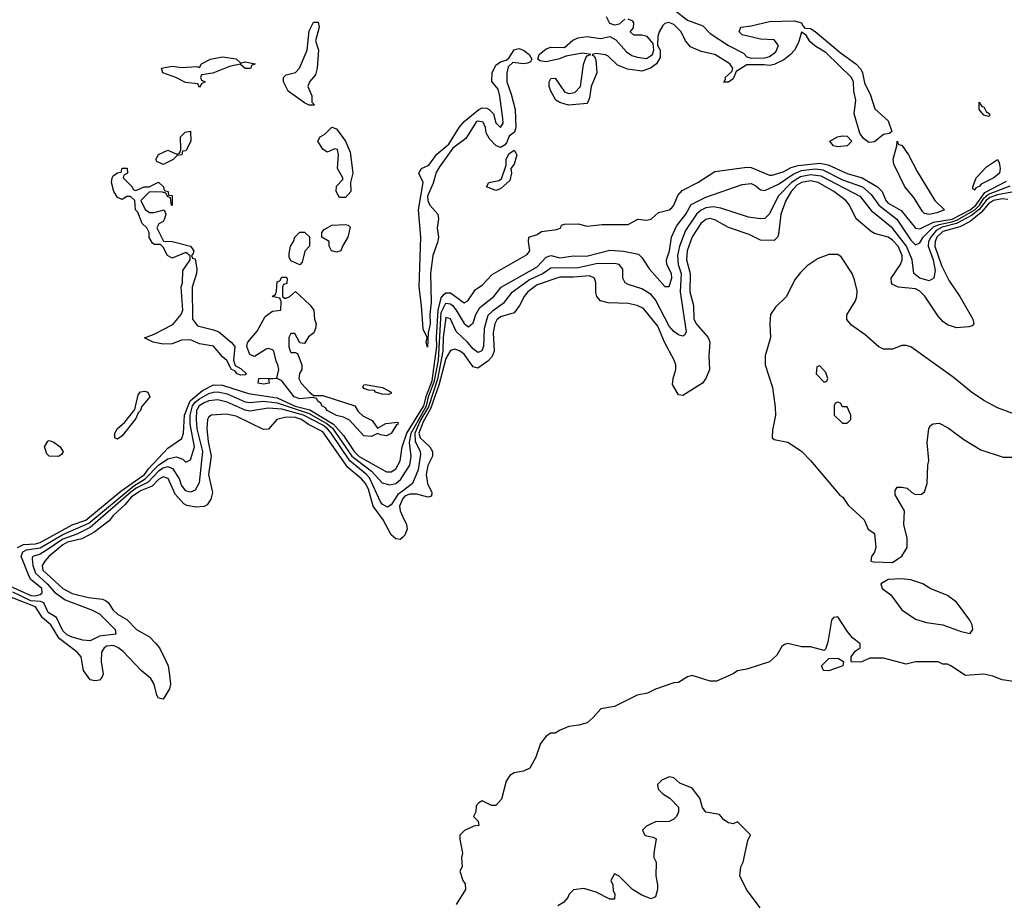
# Model space of a CAD drawing. Header units: inches. Extents: x 2380249 to 2585472, y 382747 to 546448.
# Tile 63 of 256: x 2438320 to 2442640, y 458485 to 462363. Entities that reach past the tile are written whole.
import ezdxf

# ---------------------------------------------------------------- set-up
doc = ezdxf.new("R2010")
doc.units = ezdxf.units.IN
doc.header["$MEASUREMENT"] = 0
for name, color, linetype in [('C4435', 7, 'Continuous'), ('C4436', 7, 'Continuous'), ('C4445', 7, 'Continuous'), ('C4446', 7, 'Continuous')]:
    doc.layers.add(name, color=color, linetype=linetype)

msp = doc.modelspace()

# ---------------------------------------------------------------- linework, layer by layer
at = {"layer": 'C4435', "color": 4}
for points, elevation in [([(2437639.2, 460000), (2437657.9, 459930), (2437691.7, 459850), (2437702.8, 459802.8), (2437730, 459769.8), (2437784.8, 459744.8), (2437830, 459736.8), (2437970, 459729.8), (2438010, 459749), (2438124, 459856), (2438170, 459874), (2438210, 459883), (2438250, 459884.2), (2438279.3, 459879.3), (2438370, 459839.1), (2438390, 459836.8), (2438410, 459843.8), (2438418.9, 459850), (2438416.9, 459870), (2438369.4, 459909.4), (2438361.8, 459921.8), (2438331.4, 460000)], 48), ([(2438439.6, 460000), (2438430.3, 459990), (2438419.6, 459970), (2438421.5, 459950), (2438510.4, 459870), (2438550, 459847.2), (2438622, 459830), (2438683.4, 459823.4), (2438696.7, 459816.7), (2438708.4, 459808.4), (2438730, 459774.8), (2438750, 459756.3), (2438790, 459733), (2438832.4, 459690), (2438890, 459657.4), (2438916.5, 459630), (2438933.1, 459610), (2438963.1, 459550), (2438971.3, 459530), (2438977.7, 459490), (2438981.5, 459450), (2438977.4, 459430), (2438950, 459384), (2438930, 459389.2), (2438922, 459402), (2438909.8, 459450), (2438895.6, 459475.5), (2438853.3, 459510), (2438773.8, 459593.8), (2438751.2, 459611.2), (2438730, 459619.8), (2438702.8, 459617.2), (2438691.1, 459608.9), (2438679.6, 459590), (2438677.3, 459550), (2438686.2, 459493.8), (2438680.9, 459479.1), (2438670, 459467), (2438650, 459465.1), (2438629.7, 459469.7), (2438600.5, 459510), (2438589.6, 459570), (2438572, 459590), (2438494.2, 459650), (2438456.4, 459710), (2438421.2, 459741.2), (2438390, 459788.7), (2438270, 459836.6)], 56), ([(2438375.8, 460000), (2438377.7, 459970), (2438390, 459936.9), (2438441.2, 459890), (2438472.9, 459852.9), (2438519.7, 459819.7), (2438636, 459776), (2438670, 459758.9), (2438739.1, 459690), (2438742, 459670), (2438670, 459660.5), (2438630, 459640.7), (2438597, 459643), (2438550, 459656.4), (2438530, 459665.1), (2438510, 459683.5), (2438482.2, 459742.2), (2438444.8, 459764.8), (2438426.2, 459806.2), (2438411.9, 459811.9), (2438370, 459816.2), (2438290, 459853.1)], 52)]:
    msp.add_lwpolyline(points, dxfattribs=dict(at, elevation=elevation))
at = {"layer": 'C4436', "color": 4, "elevation": 36}
for points in [[(2439590, 461988), (2439570, 461998), (2439498, 462050), (2439478, 462090), (2439478, 462110), (2439490, 462122), (2439530, 462131.3), (2439548.7, 462150), (2439582, 462230), (2439590, 462314), (2439610, 462352), (2439630, 462352), (2439634.8, 462330), (2439618, 462270), (2439630.6, 462229.4), (2439626, 462150), (2439618.8, 462121.2), (2439592, 462090), (2439584.7, 462070), (2439602, 462030), (2439602, 462002), (2439614, 461990), (2439610, 461988)], [(2439290, 462172), (2439310, 462178), (2439354, 462170), (2439338, 462162), (2439334, 462150), (2439330.9, 462149.1), (2439310, 462149), (2439288, 462168), (2439241.4, 462158.6), (2439168, 462128), (2439118, 462122), (2439114, 462110), (2439118, 462098), (2439134, 462090), (2439118, 462082), (2439110, 462066), (2439102, 462082), (2439048.4, 462088.4), (2439006, 462110), (2438948, 462130), (2438942, 462150), (2438990, 462159.1), (2439030, 462154), (2439098, 462158), (2439110, 462154), (2439118, 462170), (2439158, 462190), (2439210, 462200.7), (2439270, 462191)], [(2439724, 461584), (2439708.7, 461610), (2439710, 461634), (2439738, 461662), (2439738, 461670), (2439715.3, 461710), (2439719, 461770), (2439714, 461794), (2439703.6, 461796.4), (2439670, 461782), (2439650, 461795.3), (2439629, 461830), (2439638, 461850), (2439658.6, 461861.4), (2439690, 461892), (2439710, 461884.7), (2439750, 461830.8), (2439770, 461782), (2439782, 461690), (2439771.1, 461648.9), (2439773.4, 461610), (2439750, 461584)], [(2438950, 461728.7), (2438922, 461742), (2438918, 461750), (2438930, 461772), (2438970, 461791.3), (2439010, 461774), (2439022, 461778), (2439027.3, 461792.7), (2439026, 461850), (2439046, 461870), (2439070, 461874), (2439071, 461830), (2439050, 461788), (2439034, 461786), (2439032, 461770), (2439012, 461768), (2438994, 461750)], [(2438830, 461614), (2438866, 461630), (2438889, 461631), (2438930, 461651.3), (2438952, 461630), (2438954, 461614), (2438972, 461610), (2438974, 461594), (2438990, 461592), (2438990, 461548), (2438986, 461550), (2438982, 461582), (2438970, 461586), (2438962, 461602), (2438947.3, 461607.3), (2438890, 461608), (2438852, 461570), (2438871.1, 461531.1), (2438890, 461518), (2438910, 461518), (2438954, 461530), (2438962, 461510), (2438956, 461490), (2438950, 461478), (2438931.6, 461468.4), (2438922, 461450), (2438952, 461392), (2438989, 461391), (2439070, 461370.5), (2439084.7, 461350), (2439082, 461338), (2439074, 461330), (2439078, 461318), (2439090, 461314), (2439097.3, 461270), (2439096.3, 461250), (2439077.3, 461190), (2439078, 461050), (2439100.6, 461020.6), (2439170, 461004.2), (2439194.1, 460994.1), (2439247.7, 460950), (2439264, 460930), (2439258.8, 460870), (2439266.4, 460846.4), (2439292.1, 460832.1), (2439314.8, 460810), (2439310, 460806), (2439290, 460804.2), (2439274, 460810), (2439263.9, 460823.9), (2439250, 460829.6), (2439229.6, 460869.6), (2439210, 460885.2), (2439170, 460932.3), (2439110, 460942.7), (2439070, 460959), (2439030, 460958), (2438990, 460942), (2438950, 460941.2), (2438906, 460950), (2438868.7, 460968.7), (2438910, 460984.7), (2438992.9, 461027.1), (2439029.2, 461070), (2439036, 461090), (2439028.7, 461191.3), (2439035.3, 461210), (2439036.4, 461263.6), (2439068.7, 461310), (2439068.4, 461328.4), (2439050, 461342), (2438990, 461318), (2438969.2, 461329.2), (2438950, 461366), (2438938, 461378), (2438910, 461378), (2438903.1, 461383.1), (2438888.4, 461408.4), (2438888, 461430), (2438878, 461450), (2438858, 461470), (2438839, 461519), (2438828, 461530), (2438826, 461570), (2438807.3, 461587.3), (2438790, 461588), (2438770, 461575.3), (2438750, 461584), (2438733.2, 461610), (2438723.7, 461650), (2438726.6, 461670), (2438730, 461678), (2438750, 461692), (2438766, 461694), (2438770, 461712), (2438791.6, 461711.6), (2438794, 461690), (2438778, 461682), (2438774, 461670), (2438814, 461630), (2438818, 461618)], [(2439710, 461344), (2439688, 461350), (2439678, 461370), (2439678, 461390), (2439646, 461410), (2439646, 461430), (2439656.4, 461443.6), (2439690, 461462), (2439750, 461464.7), (2439762, 461462), (2439770, 461454), (2439760.7, 461410), (2439736, 461370), (2439730, 461349.2)], [(2439550, 461288), (2439510, 461306), (2439502.7, 461322.7), (2439502, 461338), (2439509, 461370), (2439522, 461390), (2439528, 461410), (2439549.1, 461430.9), (2439570, 461431.3), (2439591.6, 461411.6), (2439592, 461370), (2439571.1, 461348.9), (2439559.6, 461300.4)], [(2439482, 461142), (2439490, 461142), (2439506, 461150), (2439530, 461172), (2439593.3, 461113.3), (2439610.6, 461089.4), (2439614, 461050), (2439621, 461030), (2439618, 461010), (2439611.3, 460990), (2439587.1, 460972.9), (2439570, 460944), (2439550, 460946), (2439527.3, 460987.3), (2439510, 460988), (2439501, 460970), (2439500.7, 460930), (2439506.8, 460910), (2439510, 460904.7), (2439530, 460904.7), (2439539.8, 460899.8), (2439558.8, 460850), (2439558.8, 460830), (2439548.5, 460811.5), (2439545.5, 460790), (2439554.8, 460770), (2439590, 460731), (2439610, 460716), (2439650, 460716), (2439790.5, 460670.5), (2439804.9, 460644.9), (2439826.1, 460626.1), (2439866.2, 460606.2), (2439890, 460572), (2439927.2, 460592.8), (2439978.8, 460598.8), (2439981, 460590), (2439973.4, 460586.6), (2439950, 460549.7), (2439930, 460539.5), (2439902.7, 460542.7), (2439890, 460548.7), (2439864.5, 460535.5), (2439830, 460539.5), (2439767.3, 460607.3), (2439740.5, 460620.5), (2439710, 460627.6), (2439669.8, 460650), (2439661.6, 460661.6), (2439646.6, 460670), (2439642, 460682), (2439629.2, 460690), (2439623.1, 460703.1), (2439606.8, 460706.8), (2439550, 460701.5), (2439524.2, 460710), (2439470, 460779.5), (2439450, 460789.4), (2439430.7, 460789.3), (2439412.7, 460787.3), (2439414.8, 460770), (2439390, 460766), (2439367, 460770), (2439369.6, 460790.4), (2439448.4, 460791.6), (2439457.2, 460830), (2439453.2, 460850), (2439445.4, 460865.4), (2439435.1, 460910), (2439430, 460915.1), (2439410, 460921.6), (2439401.4, 460918.6), (2439350, 460886), (2439330, 460895.3), (2439317.2, 460930), (2439319, 460941), (2439322, 460950), (2439362, 460998), (2439398, 461062), (2439430, 461086), (2439466, 461090), (2439467.3, 461127.3), (2439462, 461142), (2439428, 461150), (2439442, 461158), (2439447.3, 461172.7), (2439450, 461214), (2439462, 461218), (2439470, 461234), (2439490, 461234), (2439494, 461230), (2439492.7, 461207.3), (2439478, 461202), (2439474, 461190), (2439474, 461150)], [(2439939.8, 460720.2), (2439910, 460720.9), (2439882, 460730), (2439877.2, 460737.2), (2439850, 460739.3), (2439830, 460746.6), (2439826, 460754), (2439830, 460762), (2439836.4, 460763.6), (2439912, 460750), (2439950.7, 460730.7), (2439950, 460726)], [(2438750, 460524), (2438738, 460530), (2438737.2, 460550), (2438750, 460571), (2438782, 460598), (2438825.2, 460654.8), (2438840.9, 460719.1), (2438850, 460731), (2438870, 460734.8), (2438882, 460730), (2438890.8, 460710), (2438854.4, 460665.6), (2438850.7, 460650), (2438840.7, 460639.3), (2438830, 460615.3), (2438770, 460539)], [(2438490, 460448.7), (2438450, 460449), (2438440.2, 460460.2), (2438429, 460490), (2438444, 460516), (2438450, 460518), (2438470, 460510.8), (2438498, 460490), (2438511.3, 460468.7), (2438503.6, 460456.4)]]:
    msp.add_lwpolyline(points, close=True, dxfattribs=at)
at = {"layer": 'C4436', "color": 4}
for points, elevation in [([(2438310.7, 460049.3), (2438337.6, 460062.4), (2438390, 460065.9), (2438410, 460071.4), (2438551.3, 460148.7), (2438610, 460168.4), (2438764.5, 460295.5), (2438867.6, 460370), (2438885.4, 460394.6), (2438970, 460484), (2439032.4, 460527.6), (2439039.1, 460550), (2439043.2, 460630), (2439068.4, 460691.6), (2439122.2, 460737.8), (2439170, 460762.5), (2439210, 460761.6), (2439323.9, 460723.9), (2439450, 460705), (2439529.4, 460669.4), (2439593, 460653), (2439696.5, 460590), (2439740.4, 460540.4), (2439787.3, 460470), (2439810, 460448.5), (2439930, 460381.1), (2439950, 460380.5), (2439970, 460394), (2439990, 460429.4), (2439998.5, 460490), (2440000, 460494.4)], 44), ([(2438331.4, 460000), (2438327.6, 460010), (2438334.9, 460030), (2438350, 460038.5), (2438410, 460048), (2438510, 460106.1), (2438623.5, 460156.5), (2438820.7, 460319.3), (2438871.6, 460350), (2438930, 460410.5), (2438970, 460437.7), (2439006.6, 460446.6), (2439036.3, 460436.3), (2439050, 460424), (2439070, 460433.2), (2439087.7, 460490), (2439068.1, 460590), (2439068.9, 460630), (2439079, 460670), (2439090, 460686.5), (2439110, 460701.5), (2439150, 460724.9), (2439170, 460730.6), (2439190, 460731.4), (2439230, 460723.2), (2439310, 460687.9), (2439330, 460685.3), (2439390, 460691.2), (2439450, 460683.2), (2439590, 460636.3), (2439670, 460592), (2439692.2, 460572.2), (2439778.1, 460450), (2439864, 460384.1), (2439910, 460333.3), (2439943.6, 460323.6), (2439970, 460329.7), (2439991.9, 460348.1), (2440000, 460360.5)], 48), ([(2440000, 460296.6), (2439979.1, 460280.9), (2439950, 460236.2), (2439933.5, 460226.5), (2439910, 460238.7), (2439902.7, 460250), (2439854.6, 460354.6), (2439841.6, 460370), (2439769.1, 460429.1), (2439686.6, 460550), (2439671.1, 460570), (2439650, 460585.6), (2439565.3, 460630), (2439470, 460655.3), (2439410, 460659.8), (2439330, 460646.4), (2439310, 460650.7), (2439230, 460686.2), (2439190, 460697.2), (2439150, 460692.5), (2439130, 460683.5), (2439107.6, 460670), (2439096.8, 460650), (2439094.3, 460610), (2439097.8, 460570), (2439122.2, 460470), (2439107.2, 460332.8), (2439090, 460300.9), (2439070, 460291.8), (2439050, 460297.6), (2439030, 460322.7), (2439021.1, 460350), (2438994.1, 460394.1), (2438970, 460402.2), (2438950, 460396.5), (2438930, 460384.5), (2438884.3, 460335.8), (2438831.8, 460310), (2438808.5, 460291.5), (2438630, 460137), (2438571.6, 460108.4), (2438510, 460086.5), (2438441, 460039), (2438410, 460020.3), (2438378, 460010), (2438375.6, 460004.4), (2438375.8, 460000)], 52), ([(2440000, 460093.6), (2439990, 460084.5), (2439970, 460087.3), (2439950, 460105.1), (2439915.6, 460170), (2439870.8, 460230), (2439850, 460305.1), (2439837.7, 460330), (2439820.4, 460350), (2439760.5, 460400.5), (2439650, 460556.5), (2439588.1, 460588.1), (2439556.4, 460610), (2439530, 460618.7), (2439490, 460620.3), (2439448.9, 460611.1), (2439411.8, 460568.2), (2439390, 460566), (2439270, 460625.1), (2439226.9, 460633.1), (2439162, 460630), (2439150, 460622), (2439144, 460610), (2439141.6, 460570), (2439146.7, 460513.3), (2439160.2, 460450), (2439148.1, 460370), (2439165.7, 460290), (2439159.4, 460260.6), (2439143.1, 460236.9), (2439130, 460229.6), (2439093.5, 460226.5), (2439053.3, 460233.3), (2439040.3, 460240.3), (2439003.1, 460283.1), (2438972.1, 460352.1), (2438950, 460358.7), (2438930, 460347.1), (2438901.5, 460318.5), (2438850, 460297.7), (2438810.2, 460270), (2438782.8, 460237.2), (2438730.3, 460190), (2438713.6, 460166.4), (2438645.4, 460114.6), (2438593.3, 460086.7), (2438530, 460072.3), (2438510, 460061), (2438449, 460010), (2438439.6, 460000)], 56), ([(2440000, 460261.9), (2439999.1, 460260.9), (2439987.1, 460230), (2439989.3, 460209.3), (2440000, 460186.5)], 56)]:
    msp.add_lwpolyline(points, dxfattribs=dict(at, elevation=elevation))
at = {"layer": 'C4445', "color": 4}
for points, elevation in [([(2442056, 460000), (2442054, 459990), (2442066, 459986), (2442150, 459984), (2442172.9, 460000)], 64), ([(2442730, 459454), (2442630, 459469.2), (2442590, 459485.2), (2442550, 459494), (2442470, 459488), (2442406, 459530), (2442390, 459538), (2442370, 459538), (2442350, 459548), (2442250, 459548), (2442210, 459538), (2442110, 459564), (2442050, 459564), (2442010, 459546), (2441968.7, 459548.7), (2441968, 459570), (2441985.6, 459594.4), (2442008, 459610), (2442007.3, 459627.3), (2441973.6, 459653.6), (2441950, 459682), (2441910, 459745.2), (2441890, 459742.7), (2441881.6, 459730), (2441866, 459634), (2441856, 459604), (2441850, 459598), (2441790, 459614), (2441750, 459613.2), (2441690, 459629), (2441675.3, 459624.7), (2441664.5, 459615.5), (2441642, 459578), (2441610, 459548.7), (2441510, 459515.3), (2441470, 459508.7), (2441450, 459495.3), (2441376.9, 459463.1), (2441350, 459464), (2441270, 459488), (2441250, 459482), (2441210, 459458), (2441190, 459455.3), (2441110, 459428.7), (2441074, 459410), (2441030, 459402), (2440930, 459352.3), (2440870, 459342), (2440836.7, 459303.3), (2440810, 459281.2), (2440774, 459270), (2440730, 459264), (2440690.9, 459249.1), (2440670, 459235.3), (2440650, 459235.3), (2440630, 459222), (2440604.7, 459190), (2440584.7, 459130), (2440558, 459082), (2440531.1, 459068.9), (2440490, 459062), (2440470.9, 459049.1), (2440455.3, 459024.7), (2440434.4, 458945.6), (2440410, 458918), (2440390, 458918), (2440350, 458938), (2440334, 458930), (2440323.6, 458916.4), (2440322, 458890), (2440312, 458870), (2440332, 458850), (2440334, 458830), (2440312.7, 458827.3), (2440271.1, 458808.9), (2440251.1, 458788.9), (2440250.8, 458770), (2440262.8, 458710), (2440258, 458690), (2440262, 458650), (2440252, 458630), (2440264.7, 458590), (2440274.8, 458574.8), (2440276, 458550), (2440235.3, 458484.7)], 64), ([(2441569.5, 458469.5), (2441509.6, 458549.6), (2441479, 458610), (2441484, 458650), (2441494, 458670), (2441515.3, 458764.7), (2441526, 458790), (2441470, 458846), (2441450, 458838), (2441430, 458842), (2441410, 458855.3), (2441390, 458879), (2441330, 458888.7), (2441315.3, 458910), (2441304, 458950), (2441270, 458994), (2441216, 459016), (2441190, 459039), (2441170, 459044), (2441138, 459030), (2441118, 459010), (2441119.6, 458999.6), (2441122, 458990), (2441142, 458970), (2441172, 458950), (2441210.9, 458910.9), (2441211.3, 458890), (2441202, 458870), (2441190, 458858), (2441170, 458848), (2441110, 458846), (2441090, 458838), (2441070, 458828), (2441052, 458810), (2441062, 458790), (2441070, 458784.7), (2441099.6, 458779.6), (2441112, 458772), (2441102, 458710), (2441102, 458690), (2441112, 458670), (2441111, 458610), (2441118.8, 458570), (2441118.8, 458550), (2441110, 458518), (2441090, 458509.2), (2441050, 458525.2), (2441009.4, 458549.4), (2440950, 458608), (2440930, 458618), (2440914, 458590), (2440922, 458570), (2440923.6, 458543.6), (2440931.1, 458531.1), (2440930, 458508), (2440910, 458508), (2440850, 458538), (2440794.6, 458554.6), (2440750, 458548.7), (2440731.3, 458530), (2440725.4, 458514.6), (2440706.4, 458493.6), (2440681.4, 458478.6)], 68)]:
    msp.add_lwpolyline(points, dxfattribs=dict(at, elevation=elevation))
at = {"layer": 'C4445', "color": 4, "elevation": 64}
for points in [[(2442187.5, 459912.5), (2442130.7, 459909.3), (2442098, 459890), (2442104.7, 459870), (2442141.4, 459841.4), (2442190, 459776), (2442250, 459734.8), (2442299, 459721), (2442370, 459710.8), (2442450, 459680.7), (2442490, 459672), (2442502, 459690), (2442499, 459710), (2442489, 459730), (2442430, 459809), (2442390, 459839.3), (2442315.3, 459870), (2442282, 459890), (2442230, 459907)], [(2441870, 459509), (2441846, 459510), (2441838, 459530), (2441870, 459562), (2441910, 459564.7), (2441934, 459550), (2441932, 459530)]]:
    msp.add_lwpolyline(points, close=True, dxfattribs=at)
at = {"layer": 'C4446', "color": 4}
for points, elevation in [([(2441190, 462408.2), (2441250, 462360.3), (2441316.8, 462336.8), (2441350, 462302), (2441430, 462250.3), (2441496.3, 462216.3), (2441510, 462200.7), (2441530, 462194), (2441590, 462195.8), (2441610, 462201.6), (2441638.3, 462221.7), (2441649.3, 462250), (2441630, 462274.5), (2441570, 462278.4), (2441490, 462297.2), (2441477.2, 462310), (2441484, 462330), (2441530, 462336), (2441610, 462355.2), (2441718.6, 462358.6), (2441750.4, 462350), (2441755.5, 462335.5), (2441765.4, 462325.4), (2441790, 462324.4), (2441810, 462311.5), (2441919.9, 462219.9), (2441988.9, 462170), (2442010, 462146), (2442017.6, 462130), (2442026.1, 462086.1), (2442052.5, 462032.5), (2442072.5, 461972.5), (2442130, 461919.3), (2442146.4, 461873.6), (2442135.6, 461864.4), (2442110, 461859.7), (2442070, 461828.3), (2442045.3, 461825.3), (2442021.8, 461841.8), (2442005.4, 461865.4), (2441980.9, 461950), (2441988.6, 462010), (2441979.6, 462050), (2441978.7, 462090), (2441969.6, 462110), (2441858, 462218), (2441808.5, 462248.4), (2441787, 462267), (2441770, 462295.3), (2441750, 462308.7), (2441737.5, 462262.5), (2441719.5, 462230), (2441702.4, 462210), (2441672.9, 462187.1), (2441630, 462166), (2441610, 462161.6), (2441585.8, 462165.8), (2441510, 462165.1), (2441463.5, 462136.5), (2441450, 462104.5), (2441430, 462089.6), (2441410, 462089.2), (2441417.2, 462102.8), (2441416, 462110), (2441444.1, 462135.9), (2441449.5, 462150), (2441436.2, 462170), (2441370, 462211.1), (2441310, 462223), (2441263.5, 462243.5), (2441240.9, 462270), (2441222, 462310), (2441190, 462342.4), (2441168.7, 462351.3), (2441150, 462346), (2441141.8, 462338.2), (2441126.4, 462310), (2441120.5, 462290), (2441118.8, 462250), (2441130.4, 462230), (2441130, 462198), (2441114.4, 462170), (2441087.7, 462150), (2441050, 462138), (2440986.6, 462146.6), (2440943.6, 462163.6), (2440902.7, 462202.7), (2440890, 462209.2), (2440850, 462215.1), (2440832, 462210), (2440842, 462202), (2440847.7, 462187.7), (2440852.4, 462130), (2440827.3, 462070), (2440819.5, 462020.5), (2440810, 461995.3), (2440728.4, 461988.4), (2440690, 461999.5), (2440673.2, 462010), (2440650, 462049.2), (2440643.6, 462070), (2440642.7, 462090), (2440650, 462104.7), (2440670, 462106), (2440710, 462047.3), (2440730, 462039.3), (2440756.1, 462043.9), (2440780.9, 462070), (2440793.8, 462166.2), (2440804.1, 462195.9), (2440810, 462204.7), (2440826, 462210), (2440790, 462215.6), (2440716.4, 462203.6), (2440688.3, 462191.7), (2440630, 462177.6), (2440602, 462182), (2440593.2, 462190), (2440599.6, 462210), (2440630, 462234.6), (2440650, 462242.6), (2440710, 462240.5), (2440746.4, 462273.6), (2440770, 462284), (2440808.8, 462288.8), (2440870, 462281.1), (2440910, 462288.8), (2440935.4, 462275.4), (2440981.8, 462221.8), (2441006.2, 462206.2), (2441030, 462198.3), (2441070, 462193.4), (2441096, 462210), (2441102, 462230), (2441098.9, 462258.9), (2441073.2, 462290), (2441050, 462295.1), (2441014.6, 462294.6), (2440998, 462310), (2441012.7, 462327.3), (2441015.1, 462350), (2441010, 462357.2), (2440990, 462366)], 36), ([(2440974.8, 462365.2), (2440950, 462344), (2440930, 462339.3), (2440910, 462346), (2440895.3, 462375.3)], 36), ([(2440000, 460494.4), (2440019.1, 460550), (2440093.8, 460670), (2440104.5, 460715.5), (2440130, 460779.4), (2440150.7, 460930), (2440148.3, 460970), (2440156.7, 461090), (2440170, 461143.5), (2440181.6, 461158.4), (2440190, 461166), (2440210, 461165.7), (2440270, 461122), (2440286, 461130), (2440319.9, 461180.1), (2440350, 461199.3), (2440393.4, 461246.6), (2440546.4, 461333.6), (2440558, 461350), (2440552, 461390), (2440554, 461410), (2440590, 461422), (2440610, 461434), (2440676.9, 461443.1), (2440694, 461450), (2440698, 461462), (2440710, 461466), (2440770, 461468.7), (2440810, 461457.2), (2440875.3, 461464.7), (2440990, 461465.2), (2441031.6, 461488.4), (2441070, 461484), (2441090, 461488.7), (2441122.8, 461517.2), (2441170, 461529.4), (2441181.1, 461538.9), (2441190.3, 461549.7), (2441207.4, 461592.6), (2441226.3, 461613.7), (2441296, 461650), (2441370, 461697.2), (2441510, 461717), (2441530, 461714.5), (2441610, 461681.3), (2441622, 461682), (2441670, 461695.6), (2441705.4, 461714.6), (2441735.7, 461724.3), (2441830, 461734.1), (2441867.5, 461727.5), (2441950, 461688.9), (2442016.9, 461670), (2442084.2, 461630), (2442104, 461610), (2442119.8, 461570), (2442130, 461559.1), (2442187, 461527), (2442249.8, 461449.8), (2442270, 461446.2), (2442330, 461475.9), (2442410.7, 461489.3), (2442490.1, 461530), (2442515.5, 461550), (2442554.6, 461605.4), (2442650, 461655.7)], 44), ([(2440000, 460360.5), (2440032.4, 460410), (2440038.2, 460450), (2440030.1, 460510.1), (2440037.3, 460550), (2440104.6, 460670), (2440114.4, 460710), (2440140.3, 460779.7), (2440157.3, 460870), (2440170, 461079.5), (2440190, 461119.8), (2440210, 461118), (2440218.5, 461110), (2440235.8, 461090), (2440270, 461031.8), (2440290, 461016), (2440310, 461034), (2440321.7, 461070), (2440338.4, 461101.6), (2440400.4, 461150), (2440432.4, 461190), (2440590, 461279.7), (2440630, 461322.7), (2440650, 461328.7), (2440690, 461319.1), (2440750, 461327.2), (2440807.1, 461327.1), (2440910, 461352.3), (2440970, 461348), (2441034.5, 461334.5), (2441050, 461321.2), (2441082.7, 461270), (2441150, 461193.2), (2441170, 461193.2), (2441181.3, 461230), (2441179.5, 461250), (2441159.5, 461290), (2441158, 461310), (2441171.3, 461350), (2441180.3, 461410), (2441202.5, 461457.5), (2441242.7, 461510), (2441266.9, 461553.1), (2441330, 461585.7), (2441490, 461640.5), (2441530, 461644.5), (2441550, 461635.1), (2441570, 461617.2), (2441590, 461614.5), (2441650, 461641.4), (2441713.4, 461686.6), (2441750, 461701.7), (2441810, 461708.6), (2441844.5, 461704.5), (2441930, 461661.1), (2442018, 461630), (2442056.5, 461596.5), (2442089.3, 461549.3), (2442169.1, 461489.1), (2442230, 461396.3), (2442250, 461376.2), (2442270, 461385.2), (2442284.4, 461410), (2442330, 461454.6), (2442354.1, 461465.9), (2442410, 461476.3), (2442434, 461486), (2442510.5, 461529.5), (2442530.5, 461549.5), (2442550, 461581.2), (2442570, 461598.4), (2442664.9, 461635.1)], 48), ([(2442672.9, 461607.1), (2442610, 461595.5), (2442577.1, 461582.9), (2442560.4, 461570), (2442529.6, 461530.4), (2442495.8, 461504.2), (2442430.4, 461469.6), (2442366.6, 461453.4), (2442341.6, 461438.4), (2442317.7, 461410), (2442307.8, 461390), (2442305.5, 461370), (2442327.8, 461310), (2442337, 461263), (2442330.3, 461229.7), (2442310, 461218.7), (2442269.8, 461229.8), (2442242.9, 461250), (2442235.5, 461310), (2442210.4, 461370.4), (2442150, 461449.7), (2442061.3, 461521.3), (2442010, 461586.3), (2441836.8, 461676.8), (2441790, 461683), (2441745.4, 461674.6), (2441706.5, 461650), (2441647.4, 461590), (2441610, 461512.7), (2441590, 461492), (2441570, 461489.6), (2441517.7, 461497.7), (2441396.3, 461536.3), (2441362.8, 461542.8), (2441330, 461538.7), (2441310, 461528.5), (2441289.5, 461510.5), (2441240.7, 461439.3), (2441215, 461370), (2441206.5, 461330), (2441209.1, 461290), (2441222.9, 461250), (2441218.6, 461170), (2441244.9, 460995.1), (2441238.8, 460981.2), (2441230, 460976), (2441210, 460982), (2441190, 460996.2), (2441170, 461019.6), (2441110, 461135.1), (2441090, 461158.4), (2441050, 461183.6), (2440990, 461202), (2440977.2, 461210), (2440967, 461230), (2440967, 461270), (2440950, 461289.4), (2440930, 461294.7), (2440850, 461292.9), (2440770, 461275.6), (2440650, 461273.3), (2440617.1, 461250), (2440557.1, 461222.9), (2440476.5, 461163.5), (2440441.8, 461118.2), (2440394.6, 461085.4), (2440374.3, 461065.7), (2440358.2, 461010), (2440354.9, 460930), (2440348.2, 460911.8), (2440334.4, 460905.6), (2440330, 460904.2), (2440310, 460919.5), (2440284.7, 460950), (2440235.7, 460995.7), (2440210, 461052), (2440190, 461058), (2440178.9, 460970), (2440176.4, 460910), (2440153.3, 460786.7), (2440114.3, 460665.7), (2440080.9, 460610), (2440053.6, 460550), (2440055, 460515), (2440077.7, 460470), (2440079, 460459), (2440069.1, 460390), (2440044.4, 460330), (2440000, 460296.6)], 52), ([(2442655.3, 461575.3), (2442630, 461577.1), (2442592.7, 461570), (2442570, 461556.1), (2442540.1, 461519.9), (2442490, 461478), (2442445.4, 461454.6), (2442370, 461435.2), (2442344.3, 461410), (2442336.3, 461390), (2442335.3, 461370), (2442364.8, 461284.8), (2442398.2, 461218.2), (2442444.2, 461150), (2442502, 461050), (2442506, 461030), (2442498.5, 461021.5), (2442484, 461016), (2442430, 461012.7), (2442390, 461025.2), (2442370, 461039.3), (2442350, 461062.7), (2442291.7, 461151.7), (2442270, 461173), (2442250, 461183), (2442175.3, 461190), (2442150, 461202.7), (2442144.5, 461210), (2442144.2, 461230), (2442185.1, 461290), (2442192.3, 461310), (2442191.9, 461330), (2442174.6, 461370), (2442150, 461396.8), (2442130, 461409.7), (2442070, 461425.6), (2442055.2, 461435.2), (2441989.4, 461490), (2441960.9, 461550), (2441944.5, 461570), (2441891.5, 461610), (2441822.9, 461650), (2441790, 461656.8), (2441750, 461649.8), (2441730, 461637.3), (2441704.7, 461610), (2441681.6, 461570), (2441659.7, 461510), (2441650, 461422), (2441644.9, 461410), (2441630, 461395.1), (2441570, 461397), (2441521, 461421), (2441430, 461451.5), (2441370, 461485.4), (2441350, 461491.1), (2441330, 461486.6), (2441308.9, 461470), (2441270, 461411.8), (2441249.2, 461350), (2441245.2, 461310), (2441261.2, 461250), (2441259.7, 461170), (2441276.5, 461110), (2441278.3, 461050), (2441290, 461028.2), (2441340.4, 460970), (2441348.5, 460950), (2441344.4, 460890), (2441347.3, 460830), (2441330.7, 460790), (2441316.3, 460770), (2441230, 460715.3), (2441210, 460718), (2441184.5, 460764.5), (2441187, 460790), (2441199.6, 460830), (2441198.7, 460850), (2441191.5, 460870), (2441148.9, 460948.9), (2441120, 461020), (2441056.6, 461096.6), (2441030, 461109.7), (2440990, 461118.9), (2440901.7, 461121.7), (2440869, 461130), (2440852.3, 461150), (2440847.3, 461167.3), (2440847.3, 461210), (2440842.7, 461230), (2440820.5, 461240.5), (2440750, 461234.4), (2440690, 461234.8), (2440590, 461200.9), (2440550.3, 461170), (2440533.4, 461150), (2440513.7, 461110), (2440490, 461078.7), (2440430, 461061), (2440413, 461047), (2440404.4, 461030), (2440398, 460990), (2440401.3, 460910), (2440393.6, 460886.4), (2440374.2, 460865.8), (2440330, 460835.6), (2440310, 460840.7), (2440270, 460896.3), (2440250, 460911.6), (2440230, 460918.4), (2440210, 460912.3), (2440190, 460878.4), (2440159.2, 460760.8), (2440123.3, 460656.7), (2440090, 460600.3), (2440071.5, 460550), (2440077.5, 460530), (2440119.6, 460490), (2440132, 460470), (2440132, 460450), (2440111.1, 460408.9), (2440103.8, 460370), (2440109.2, 460329.2), (2440128, 460290), (2440126.4, 460273.6), (2440110.4, 460269.6), (2440063.1, 460283.1), (2440030, 460283.4), (2440010, 460273.6), (2440000, 460261.9)], 56), ([(2442735.1, 460615.1), (2442610, 460661.2), (2442550, 460694), (2442495.3, 460730), (2442415.6, 460795.6), (2442230, 460929), (2442210, 460935.3), (2442190, 460935.3), (2442150, 460918), (2442110, 460918), (2442088.9, 460928.9), (2442030, 460982), (2441970, 461024), (2441949.5, 461049.5), (2441949.4, 461069.4), (2441986.6, 461130), (2441992.3, 461150), (2441994.2, 461174.2), (2441983.3, 461223.3), (2441972.7, 461250), (2441923.9, 461323.9), (2441910, 461334), (2441870, 461334), (2441823.9, 461316.1), (2441775.3, 461284.7), (2441745.1, 461254.9), (2441719.4, 461220.6), (2441684, 461150), (2441636.7, 461103.3), (2441614.8, 461070), (2441610.7, 461030), (2441614.8, 460970), (2441591, 460890), (2441591, 460850), (2441622.8, 460750), (2441635.3, 460664.7), (2441636, 460630), (2441623.6, 460563.6), (2441622, 460530), (2441630, 460522), (2441690.7, 460510.7), (2441750, 460471.3), (2441790, 460431.3), (2441918.8, 460278.8), (2441931, 460270), (2441955.3, 460235.3), (2442024.7, 460170), (2442042, 460130), (2442071, 460110), (2442076, 460050), (2442070.8, 460029.2), (2442058, 460010), (2442056, 460000)], 64), ([(2442172.9, 460000), (2442190, 460012), (2442214, 460050), (2442213.2, 460090), (2442199, 460150), (2442202, 460210), (2442160.4, 460280.4), (2442160.4, 460299.6), (2442170, 460314), (2442190, 460314), (2442214, 460310), (2442234, 460290), (2442250, 460282), (2442276.4, 460283.6), (2442290, 460294), (2442302, 460330), (2442304, 460410), (2442309, 460430), (2442302, 460510), (2442308.9, 460571.1), (2442316.4, 460583.6), (2442328.4, 460591.6), (2442354.4, 460594.4), (2442393.7, 460573.7), (2442462, 460522), (2442536.9, 460476.9), (2442634.6, 460445.4), (2442690, 460444.7)], 64), ([(2440000, 460186.5), (2440017, 460150), (2440020.4, 460130), (2440010, 460102.7), (2440000, 460093.6)], 56)]:
    msp.add_lwpolyline(points, dxfattribs=dict(at, elevation=elevation))
for points, elevation in [([(2440530, 462169.6), (2440484.4, 462175.6), (2440463.7, 462156.3), (2440457, 462130), (2440457, 462090), (2440476.9, 462036.9), (2440494.6, 461970), (2440496.3, 461890), (2440490.8, 461870), (2440467.3, 461852.7), (2440456.7, 461823.3), (2440447.7, 461812.3), (2440430, 461802.4), (2440410, 461811.2), (2440381.1, 461841.1), (2440367, 461867), (2440363.5, 461890), (2440353.4, 461913.4), (2440330, 461918.7), (2440323.8, 461916.2), (2440277.1, 461842.9), (2440220.4, 461799.6), (2440161.8, 461718.2), (2440146.9, 461693.1), (2440133.9, 461646.1), (2440110.2, 461590), (2440111.4, 461570), (2440120.2, 461550), (2440154.3, 461510), (2440157.3, 461490), (2440151.2, 461450), (2440157.7, 461410), (2440153.9, 461386.1), (2440133.1, 461330), (2440122.4, 461250), (2440125.4, 461125.4), (2440119.7, 461070), (2440121.5, 461030), (2440111.7, 460990), (2440110, 460928), (2440104, 460950), (2440108, 460970), (2440090, 461006), (2440083.5, 461110), (2440073, 461190), (2440080.9, 461410), (2440069.8, 461530.2), (2440089.8, 461650), (2440071.6, 461690), (2440082.9, 461710), (2440115.2, 461724.8), (2440150, 461773.1), (2440202.5, 461817.5), (2440248.9, 461891.1), (2440270, 461916.4), (2440335.1, 461970), (2440350, 461976.1), (2440370, 461975.6), (2440380.5, 461970), (2440399.5, 461950), (2440410, 461911), (2440430, 461891), (2440440.9, 461910), (2440440.7, 461930), (2440427.5, 462027.5), (2440419.1, 462059.1), (2440392.1, 462092.1), (2440393, 462130), (2440410, 462164.4), (2440430, 462177.8), (2440454.8, 462185.2), (2440465.6, 462194.4), (2440489, 462231), (2440510, 462236.9), (2440530, 462228.8), (2440554.9, 462210), (2440566.8, 462190), (2440561, 462179), (2440548.1, 462171.9)], 36), ([(2442570, 461938), (2442550, 461945.2), (2442530, 461969), (2442530, 462002), (2442542, 461982), (2442550, 461981), (2442560.5, 461960.5), (2442574.8, 461950), (2442576, 461944)], 36), ([(2441910, 461806), (2441890, 461809.6), (2441874, 461830), (2441908, 461850), (2441930, 461854.4), (2441950, 461852.2), (2441970.7, 461830), (2441950, 461809.7)], 36), ([(2442310, 461509.3), (2442290, 461513.3), (2442281.6, 461521.7), (2442243.6, 461583.6), (2442203.6, 461630), (2442155.1, 461730), (2442151.7, 461751.7), (2442168.3, 461810), (2442170, 461831), (2442175.3, 461815.3), (2442190, 461813), (2442220.2, 461770), (2442257, 461697), (2442334.9, 461570), (2442377.3, 461530), (2442344.1, 461515.9)], 36), ([(2440410, 461614), (2440369, 461631), (2440378, 461650), (2440422, 461658), (2440434.6, 461665.4), (2440455.3, 461724.7), (2440454, 461750), (2440465.6, 461774.4), (2440490, 461790.5), (2440501.6, 461770), (2440490.3, 461729.7), (2440474.8, 461710), (2440477.3, 461690), (2440470, 461658), (2440430, 461622)], 36), ([(2442510, 461615.1), (2442501.7, 461621.7), (2442501.3, 461630), (2442516.9, 461670), (2442562, 461718), (2442610.3, 461750.3), (2442617.3, 461737.3), (2442621.8, 461710), (2442619, 461690), (2442594.6, 461670), (2442538.1, 461641.9), (2442530, 461631.3), (2442514.7, 461625.3)], 36), ([(2441830, 460846), (2441818, 460842), (2441814, 460810), (2441850, 460774), (2441862, 460778), (2441866, 460790), (2441856.4, 460816.4)], 68), ([(2441910, 460686), (2441898, 460682), (2441894, 460670), (2441894, 460630), (2441930, 460594), (2441950, 460594), (2441966, 460610), (2441966, 460630), (2441950, 460666), (2441930, 460666), (2441922, 460682)], 68)]:
    msp.add_lwpolyline(points, close=True, dxfattribs=dict(at, elevation=elevation))

doc.saveas('drawing.dxf')
